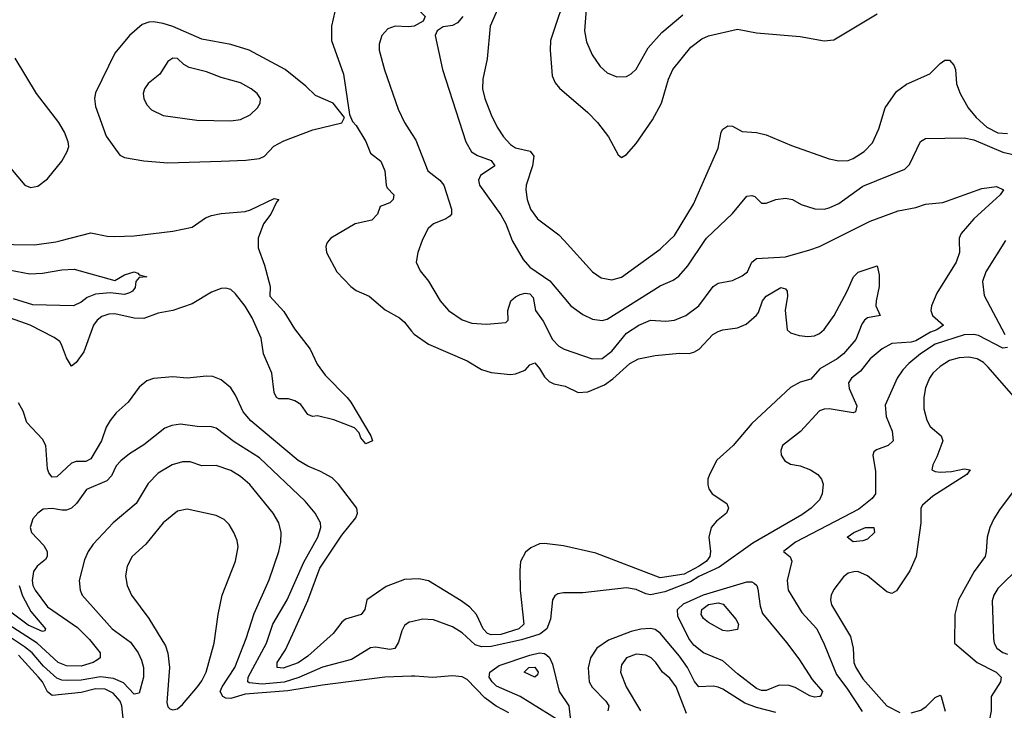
# Model space of a CAD drawing. Header units: inches. Extents: x 1305375 to 1407406, y 744550 to 841633.
# Tile 128 of 256: x 1318375 to 1322457, y 798052 to 800916. Entities that reach past the tile are written whole.
import ezdxf

# ---------------------------------------------------------------- set-up
doc = ezdxf.new("R2010")
doc.units = ezdxf.units.IN
doc.header["$MEASUREMENT"] = 0
for name, color, linetype in [('B3719', 7, 'Continuous'), ('B3729', 7, 'Continuous'), ('B3810', 7, 'Continuous'), ('B3820', 7, 'Continuous')]:
    doc.layers.add(name, color=color, linetype=linetype)

msp = doc.modelspace()

# ---------------------------------------------------------------- linework, layer by layer
at = {"layer": 'B3719', "color": 5}
for points, elevation in [([(1318263, 800000), (1318291.5, 799991.5), (1318350, 799983.5), (1318437.1, 799982.9), (1318525.7, 799994.3), (1318547.4, 800000)], 1180), ([(1319363.5, 800000), (1319364.2, 799970), (1319390, 799898), (1319413.8, 799810), (1319412.7, 799770), (1319470, 799706.3), (1319513.9, 799633.9), (1319579, 799550), (1319607.9, 799487.9), (1319641.8, 799441.8), (1319732.7, 799350), (1319747.3, 799330), (1319830.8, 799190), (1319837.3, 799170), (1319810, 799156.9), (1319790, 799182.4), (1319782.5, 799202.5), (1319763.3, 799223.3), (1319676.8, 799256.8), (1319610, 799273.3), (1319588.8, 799271.2), (1319570, 799278.7), (1319540.5, 799320.5), (1319516.1, 799336.1), (1319490, 799343.3), (1319450, 799343.9), (1319440.2, 799350), (1319430.5, 799370), (1319419.9, 799450), (1319386.2, 799530), (1319375.8, 799595.8), (1319339.3, 799679.4), (1319310, 799727.5), (1319270, 799779.5), (1319250, 799797.2), (1319230, 799803), (1319210, 799800.8), (1319170, 799786.2), (1319090, 799737.5), (1319010.4, 799709.6), (1318950, 799698.5), (1318890, 799676.9), (1318850, 799678.5), (1318770, 799696.9), (1318745.1, 799694.9), (1318715.3, 799684.7), (1318696.8, 799670), (1318681.9, 799650), (1318640.8, 799539.2), (1318610, 799494.3), (1318590, 799479.5), (1318570, 799514.5), (1318549.1, 799569.1), (1318541.2, 799581.2), (1318518.2, 799598.1), (1318418.5, 799650), (1318337.7, 799677.7)], 1180), ([(1319657.3, 800000), (1319648.9, 799990), (1319644.1, 799975.9), (1319646.5, 799950), (1319690.1, 799870.1), (1319747.6, 799810), (1319770, 799793.4), (1319823.7, 799770), (1319890, 799713.6), (1319950, 799680.4), (1319970, 799662.4), (1320000, 799624.2)], 1220), ([(1318330, 799878.9), (1318417.4, 799862.6), (1318470, 799864.7), (1318550, 799879.1), (1318601, 799881), (1318770, 799834.3), (1318810, 799858), (1318850, 799870.2), (1318865.2, 799865.2), (1318870, 799858), (1318902, 799850), (1318870, 799847.3), (1318857, 799830), (1318854.4, 799805.6), (1318843.1, 799790), (1318830, 799783.1), (1318810, 799777), (1318750, 799783.9), (1318690, 799777.8), (1318655.6, 799764.4), (1318630, 799744.4), (1318598.8, 799730), (1318430, 799734.2), (1318350, 799758.5)], 1160), ([(1320000, 798596.2), (1319970, 798594.9), (1319894.2, 798565.8), (1319814, 798510), (1319805.3, 798470), (1319790.3, 798450), (1319725.3, 798430), (1319710, 798417.8), (1319674.5, 798370), (1319570, 798276), (1319530, 798248.8), (1319467.2, 798227.2), (1319442, 798230), (1319442.7, 798250), (1319476.8, 798303.2), (1319515, 798385), (1319570, 798507.9), (1319619.1, 798640.9), (1319710, 798778.4), (1319768.1, 798850), (1319775, 798870), (1319773.4, 798890), (1319696.2, 798990), (1319670, 799016.2), (1319622.7, 799042.7), (1319570, 799064.1), (1319530, 799088.4), (1319333, 799253), (1319301.7, 799290), (1319270, 799359.1), (1319250.6, 799390), (1319210, 799422), (1319176.2, 799436.2), (1319150, 799438.2), (1319070.2, 799429.8), (1319010, 799435.3), (1318930, 799427.8), (1318902.1, 799417.9), (1318870, 799392.3), (1318824.7, 799330), (1318774.8, 799285.2), (1318750, 799253.3), (1318733.6, 799226.4), (1318714, 799170), (1318670, 799095.5), (1318650, 799084), (1318610, 799084.3), (1318590, 799076.4), (1318530, 799020.3), (1318510, 799019.4), (1318496.4, 799036.4), (1318490, 799054), (1318483.7, 799150), (1318470, 799176.8), (1318405.3, 799245.3), (1318390, 799292), (1318370, 799327.8)], 1220), ([(1320000, 798419.5), (1319990, 798417.2), (1319970, 798404), (1319958.7, 798381.3), (1319945.8, 798334.2), (1319930, 798307.8), (1319910, 798303.9), (1319850, 798314.5), (1319830, 798311.6), (1319750, 798263.4), (1319630, 798230.3), (1319532.1, 798187.9), (1319471.9, 798168.1), (1319380.9, 798160.9), (1319326.3, 798166.3), (1319321.2, 798170), (1319322.1, 798190), (1319398.9, 798330), (1319425.1, 798410), (1319484.6, 798510), (1319553.5, 798666.5), (1319611.4, 798770), (1319623.9, 798810), (1319622.6, 798830), (1319600.3, 798870), (1319559.2, 798919.2), (1319370, 799099.5), (1319264.8, 799164.8), (1319190, 799221.8), (1319170, 799227.9), (1319110.9, 799229.1), (1319041.5, 799238.5), (1319006.1, 799233.9), (1318977.3, 799222.7), (1318890, 799152.4), (1318830, 799115.3), (1318793.9, 799086.1), (1318774.7, 799065.3), (1318755.4, 799024.6), (1318736.9, 799003.1), (1318652.2, 798967.8), (1318611.1, 798910), (1318590, 798890.7), (1318570, 798882.6), (1318550, 798881.5), (1318510, 798888.6), (1318473.1, 798886.9), (1318450, 798869.6), (1318430, 798846.6), (1318418.5, 798810), (1318424.5, 798790), (1318474.9, 798734.9), (1318488.9, 798710), (1318489.5, 798690), (1318482, 798678), (1318447.2, 798650), (1318432.3, 798627.7), (1318427.6, 798590), (1318430.1, 798570), (1318439.4, 798550), (1318490, 798481.8), (1318615.5, 798395.5), (1318665.2, 798345.2), (1318708.6, 798290), (1318709.2, 798270), (1318698.4, 798261.6), (1318679.7, 798250), (1318630, 798235.6), (1318570, 798236.5), (1318535.2, 798250), (1318447.4, 798330), (1318303.8, 798423.8)], 1240), ([(1320000, 798193.2), (1319889.1, 798189.1), (1319630, 798156), (1319487.3, 798132.7), (1319310, 798118.5), (1319250, 798101.4), (1319230, 798103.1), (1319217.2, 798110), (1319205.8, 798130), (1319214.1, 798150), (1319266.8, 798230), (1319314.7, 798350), (1319346.8, 798453.2), (1319410, 798592.7), (1319449.9, 798710), (1319458.2, 798750), (1319459.4, 798790), (1319448.9, 798830), (1319426.3, 798870), (1319328.9, 798988.9), (1319290, 799021.4), (1319250, 799046.1), (1319190, 799066.8), (1319130, 799066), (1319082, 799082), (1319050, 799082.6), (1319007, 799070), (1318950, 799035.9), (1318907.3, 798992.7), (1318858.2, 798910), (1318762.4, 798830), (1318679.3, 798740.7), (1318658.6, 798710), (1318643.5, 798676.5), (1318621.6, 798590), (1318626.4, 798550), (1318634.2, 798530), (1318758.6, 798390), (1318834.2, 798334.2), (1318865.9, 798290), (1318880.2, 798260.2), (1318888.7, 798230), (1318889, 798189), (1318870, 798122.8), (1318850, 798118.4), (1318805.7, 798165.7), (1318763.8, 798183.8), (1318710, 798190.5), (1318630, 798177.3), (1318575.1, 798175.1), (1318550, 798177.6), (1318530, 798185.6), (1318474.7, 798234.7), (1318427.3, 798290), (1318395.6, 798315.6), (1318290, 798384.8)], 1260), ([(1318373.6, 798570), (1318386.4, 798526.4), (1318421.9, 798461.9), (1318482.4, 798390), (1318479, 798381), (1318470, 798378.8), (1318410, 798404.8), (1318316.1, 798476.1)], 1220), ([(1318805.8, 798005.8), (1318798.6, 798070), (1318791.2, 798090), (1318762.6, 798122.6), (1318730, 798139.4), (1318690, 798141.5), (1318630, 798126.5), (1318510, 798113.9), (1318490, 798129.1), (1318469.6, 798170), (1318453.7, 798190), (1318370, 798280.4)], 1280)]:
    msp.add_lwpolyline(points, dxfattribs=dict(at, elevation=elevation))
at = {"layer": 'B3719', "color": 5, "elevation": 1280}
msp.add_lwpolyline([(1319070, 798886.8), (1319030, 798877.8), (1318970, 798829.8), (1318898.4, 798741.6), (1318842.2, 798690), (1318820.6, 798650), (1318814, 798610), (1318820.2, 798570), (1318838.2, 798530), (1318910, 798433.4), (1318980, 798320), (1318989.4, 798289.4), (1318995.7, 798230), (1318984.8, 798084.8), (1318990, 798066), (1318997.5, 798057.5), (1319010, 798054), (1319030, 798058.7), (1319050, 798076.1), (1319111.9, 798150), (1319130, 798174), (1319148.3, 798210), (1319181.8, 798330), (1319197.4, 798450), (1319214.8, 798530), (1319269.8, 798670), (1319280.7, 798730), (1319276.6, 798756.6), (1319263.5, 798790), (1319243.2, 798823.2), (1319223.1, 798843.1), (1319190, 798859.8)], close=True, dxfattribs=at)
at = {"layer": 'B3729', "color": 5}
for points, elevation in [([(1322269, 800000), (1322270.2, 799950), (1322257.3, 799910), (1322177.4, 799782.6), (1322154.2, 799730), (1322152.2, 799710), (1322158.8, 799690), (1322204.2, 799650), (1322177, 799630), (1322150, 799620.9), (1322090, 799584.9), (1322070, 799578.9), (1321990, 799573.7), (1321950, 799551.4), (1321900.2, 799510), (1321861, 799459), (1321823.6, 799430), (1321811.3, 799410), (1321812.9, 799387.1), (1321845.2, 799314.8), (1321840.3, 799290), (1321830, 799286.3), (1321730, 799301.7), (1321710, 799301.2), (1321690, 799294.4), (1321611.5, 799208.5), (1321537, 799150), (1321530.3, 799130), (1321531.7, 799110), (1321546.6, 799086.6), (1321570, 799072.6), (1321610, 799065.8), (1321653, 799050), (1321683, 799030), (1321699.3, 799010), (1321705.5, 798990), (1321701.3, 798950), (1321690, 798925.1), (1321656.5, 798890), (1321617.7, 798862.3), (1321414.5, 798745.5), (1321274.4, 798645.6), (1321190, 798607.3), (1321155.6, 798584.4), (1321050, 798543.6), (1320990, 798531.5), (1320970, 798535.4), (1320930, 798552.8), (1320890, 798560.2), (1320710, 798539), (1320630, 798539.8), (1320605.5, 798534.6), (1320593.1, 798526.9), (1320583.6, 798510), (1320575.1, 798430), (1320560.3, 798390), (1320531.7, 798368.3), (1320455.4, 798344.6), (1320330, 798316.8), (1320290, 798315.2), (1320263.5, 798323.5), (1320210, 798373.4), (1320170, 798398.5), (1320090, 798426.6), (1320044.7, 798430), (1320000, 798419.5)], 1240), ([(1320044.2, 800000), (1320025.5, 799950), (1320018.7, 799910), (1320035.1, 799875.1), (1320070, 799832.2), (1320118.4, 799750), (1320152.6, 799710), (1320210, 799671), (1320250, 799657.4), (1320310, 799652.8), (1320390, 799660.3), (1320399.7, 799670), (1320398.1, 799710), (1320411.5, 799750), (1320430, 799767.1), (1320450, 799776.9), (1320470, 799781.7), (1320490, 799778.7), (1320503.8, 799763.8), (1320514, 799710), (1320545.5, 799665.5), (1320584.1, 799590), (1320610, 799561.8), (1320632.7, 799550), (1320748.4, 799510), (1320790, 799510.7), (1320830, 799541), (1320890, 799616), (1320941.6, 799650), (1320990, 799670.1), (1321053.9, 799666.1), (1321090, 799669.4), (1321136.4, 799690), (1321191, 799730), (1321250, 799810.3), (1321270, 799823.7), (1321330, 799834.4), (1321370, 799854.4), (1321391.6, 799870), (1321409.6, 799910), (1321430, 799925.3), (1321550, 799932.1), (1321650, 799961.1), (1321690, 799975.2), (1321739.6, 800000)], 1240), ([(1320417.2, 800000), (1320418, 799998), (1320462, 799922), (1320490.1, 799890.1), (1320572.6, 799832.6), (1320660.3, 799730), (1320710, 799693.2), (1320750, 799673.7), (1320790, 799668.3), (1320810, 799673.7), (1321030, 799811.8), (1321083.8, 799836.2), (1321107.9, 799852.1), (1321145.3, 799894.7), (1321215.2, 800000)], 1260), ([(1320631.8, 800000), (1320750, 799870.2), (1320785.8, 799845.8), (1320830, 799837.6), (1320870, 799848.6), (1321030, 799964.6), (1321067.5, 800000)], 1280), ([(1322461.1, 800000), (1322380.5, 799870), (1322366.7, 799830), (1322372.5, 799772.5), (1322459.4, 799610)], 1260), ([(1320000, 799624.2), (1320010, 799611.5), (1320070.4, 799570), (1320230, 799502), (1320290, 799465.2), (1320330, 799453.4), (1320410, 799445.1), (1320430, 799447.2), (1320470, 799463), (1320490, 799485.5), (1320510, 799492.9), (1320530, 799470.3), (1320550, 799434.7), (1320570, 799416.3), (1320590, 799405.8), (1320636.7, 799396.7), (1320690, 799369.6), (1320730, 799373.3), (1320798.7, 799401.3), (1320833.5, 799426.5), (1320904.5, 799490), (1320939.6, 799510), (1321010, 799523.2), (1321110, 799532.9), (1321150, 799531.8), (1321170, 799537), (1321191.6, 799550), (1321248.5, 799610), (1321270, 799623.2), (1321290.3, 799630.3), (1321350, 799638.3), (1321386.7, 799653.3), (1321430, 799690.4), (1321438, 799702), (1321453.9, 799750), (1321469, 799770), (1321530, 799804.9), (1321550, 799799.5), (1321556.2, 799790), (1321557.8, 799770), (1321548.3, 799710), (1321556.5, 799630), (1321570, 799618), (1321606.8, 799606.8), (1321642.4, 799602.4), (1321670, 799605), (1321690, 799614.5), (1321710, 799631.6), (1321751, 799689), (1321805.5, 799790), (1321831.8, 799850), (1321851.2, 799868.8), (1321930, 799896), (1321937.6, 799857.6), (1321937.8, 799810), (1321924.8, 799750), (1321924.7, 799730), (1321942, 799690), (1321890, 799680.2), (1321877.2, 799670), (1321866.2, 799653.8), (1321841, 799590), (1321790, 799530.6), (1321764, 799510), (1321691.8, 799468.2), (1321655, 799425), (1321610, 799413.3), (1321570, 799391.3), (1321410, 799242.1), (1321332.8, 799150), (1321264.4, 799090), (1321234.4, 799030), (1321227.6, 799010), (1321227.6, 798987.6), (1321232.2, 798970), (1321246, 798950), (1321306.8, 798910), (1321313, 798890), (1321305.5, 798870), (1321263.1, 798836.9), (1321240.9, 798810), (1321232.3, 798770), (1321239.1, 798710), (1321236.3, 798690), (1321222.5, 798670), (1321191.2, 798650), (1321130, 798616.9), (1321030, 798602.1), (1320763.4, 798703.4), (1320630, 798734.7), (1320550, 798744.2), (1320530, 798742), (1320493.6, 798726.4), (1320471.7, 798708.3), (1320451.4, 798668.6), (1320447.8, 798632.2), (1320449.6, 798550), (1320465.4, 798410), (1320443.8, 798390), (1320370, 798366.3), (1320330, 798364.8), (1320314.8, 798370), (1320296.5, 798390), (1320269.2, 798450), (1320240.5, 798480.5), (1320205.8, 798505.8), (1320070, 798588.5), (1320030, 798597.6), (1320000, 798596.2)], 1220), ([(1322470, 799557.2), (1322450, 799553.5), (1322350, 799606.4), (1322330, 799611.3), (1322290, 799609.6), (1322169.4, 799570), (1322109.4, 799530), (1322061, 799490), (1322036, 799464), (1322013.1, 799430), (1321962.7, 799317.3), (1321966.7, 799270), (1321992.2, 799210), (1321996.5, 799170), (1321975.5, 799150), (1321927.1, 799132.9), (1321915.6, 799124.4), (1321911.8, 799110), (1321922.7, 799042.7), (1321923.2, 798950), (1321909.4, 798930), (1321853.6, 798886.4), (1321591.5, 798750), (1321541.6, 798710), (1321569.1, 798689.1), (1321575.8, 798670), (1321556.6, 798590), (1321561, 798550), (1321617.9, 798457.9), (1321679.1, 798390), (1321710, 798326), (1321760.4, 798200.4), (1321803.8, 798143.8), (1321867.5, 798047.5)], 1260), ([(1322503.8, 799343.8), (1322390, 799475.4), (1322370, 799494.3), (1322343.6, 799510), (1322310, 799516.5), (1322270, 799514), (1322230, 799502.2), (1322190, 799478.3), (1322160.8, 799450), (1322147, 799430), (1322130.1, 799390), (1322122.8, 799350), (1322122.4, 799302.4), (1322134.8, 799254.8), (1322149.6, 799229.6), (1322194.7, 799190), (1322201.4, 799170), (1322177.1, 799102.9), (1322160.2, 799070), (1322156.4, 799050), (1322170, 799042.4), (1322190, 799039.3), (1322237.1, 799042.9), (1322290, 799054), (1322314.8, 799050), (1322301.6, 799030), (1322159.7, 798940.3), (1322117.7, 798902.3), (1322110.9, 798890), (1322110.1, 798829.9), (1322091.6, 798690), (1322064.8, 798630), (1322010, 798546.9), (1321990, 798536.8), (1321970, 798543.2), (1321890, 798609.1), (1321850, 798627.2), (1321833, 798627), (1321810, 798620.4), (1321790, 798606.3), (1321750, 798553.6), (1321738.9, 798530), (1321735.6, 798510), (1321740.7, 798490), (1321818.8, 798358.8), (1321830.1, 798310.1), (1321833.2, 798250), (1321840.6, 798230), (1321870, 798183.1), (1321969.2, 798070), (1322023.3, 798043.3)], 1280), ([(1322510, 798981), (1322436.4, 798883.6), (1322413.8, 798846.2), (1322396.2, 798810), (1322384.8, 798770), (1322382, 798710), (1322376.6, 798690), (1322332.1, 798627.9), (1322267.1, 798510), (1322251.6, 798450), (1322250.2, 798330.2), (1322344.2, 798250), (1322422.3, 798210), (1322443.2, 798190), (1322440.7, 798170), (1322402.1, 798110), (1322402.3, 798050), (1322382.3, 797950), (1322383.8, 797870), (1322398.5, 797770), (1322410, 797736.6), (1322446.2, 797686.2), (1322468, 797668)], 1320), ([(1322523.5, 798650), (1322430, 798556.8), (1322413.5, 798530), (1322406.2, 798506.2), (1322412.1, 798350), (1322414.6, 798330), (1322425.8, 798310), (1322450, 798291.5), (1322470, 798284.5)], 1340), ([(1321510, 798043.6), (1321430, 798063.4), (1321381.7, 798081.7), (1321290, 798139.2), (1321270, 798147.5), (1321250, 798151.6), (1321190, 798149.2), (1321171.8, 798171.8), (1321143.5, 798230), (1321110, 798276.2), (1321030, 798371.3), (1321010, 798386.9), (1320990, 798391.7), (1320950, 798388.4), (1320910, 798378.4), (1320816.6, 798343.4), (1320767.8, 798310), (1320742, 798270), (1320732.1, 798227.9), (1320736.3, 798170), (1320748, 798148), (1320804.8, 798090), (1320817.7, 798070), (1320812.8, 798050)], 1260), ([(1321138.6, 798038.6), (1321096.2, 798150), (1321070, 798185.7), (1321039.8, 798210), (1321012.2, 798250), (1320992.5, 798270), (1320970, 798281.2), (1320930, 798285.4), (1320890, 798269.8), (1320870, 798240.7), (1320865.7, 798210), (1320889.4, 798150), (1320948.3, 798050)], 1280), ([(1320402.2, 798042.2), (1320350, 798069.9), (1320303.7, 798103.7), (1320230, 798180.2), (1320210, 798190.7), (1320170, 798195.4), (1320087.9, 798187.9), (1320013.7, 798193.7), (1320000, 798193.2)], 1260), ([(1322070, 798041), (1322110, 798052.9), (1322132.8, 798067.2), (1322170, 798105), (1322190, 798114.4), (1322195.3, 798110), (1322211, 798049)], 1280)]:
    msp.add_lwpolyline(points, dxfattribs=dict(at, elevation=elevation))
for points, elevation in [([(1321830, 798751.2), (1321805.4, 798770), (1321833, 798790), (1321880.7, 798810), (1321916.4, 798810), (1321918.5, 798790), (1321890, 798762.3), (1321870, 798754.5)], 1260), ([(1321670, 798107.1), (1321650, 798111.7), (1321590, 798147.1), (1321565.1, 798154.9), (1321523.1, 798156.9), (1321470, 798134.1), (1321450, 798134.5), (1321430, 798143), (1321350, 798203), (1321290, 798257.8), (1321210, 798290.5), (1321170, 798322.6), (1321148.5, 798350), (1321103.1, 798443.1), (1321101.6, 798470), (1321126.3, 798493.7), (1321209.5, 798530.5), (1321390, 798585.2), (1321410, 798585.1), (1321419.8, 798579.8), (1321430.1, 798570.1), (1321434.7, 798554.7), (1321443.9, 798483.9), (1321454.3, 798454.2), (1321553.7, 798333.7), (1321605.4, 798265.4), (1321659.6, 798179.6), (1321703.2, 798130), (1321694.9, 798110), (1321690, 798108.7)], 1240), ([(1321310, 798379.8), (1321290, 798383.5), (1321230, 798416.8), (1321210, 798432.3), (1321199.5, 798450), (1321202.8, 798470), (1321230, 798491.1), (1321270, 798498), (1321291.6, 798491.6), (1321344.2, 798430), (1321354.3, 798410), (1321350, 798387.1)], 1220), ([(1320650, 797984.8), (1320449.3, 798109.3), (1320352.2, 798152.2), (1320333.4, 798170), (1320321.4, 798190), (1320324.1, 798210), (1320362.2, 798237.8), (1320490, 798281), (1320530, 798289.8), (1320550, 798287.5), (1320561, 798281), (1320570.8, 798270.8), (1320583.2, 798243.2), (1320612, 798130), (1320652, 798070), (1320658.7, 798010)], 1240), ([(1320510, 798189.9), (1320466, 798210), (1320486.2, 798230), (1320510.4, 798230.4), (1320523.9, 798210), (1320521.3, 798198.7)], 1220)]:
    msp.add_lwpolyline(points, close=True, dxfattribs=dict(at, elevation=elevation))
at = {"layer": 'B3810', "color": 5}
for points, elevation in [([(1319682, 800950), (1319668.3, 800890), (1319668.2, 800830), (1319717.9, 800690), (1319742.5, 800522.5), (1319754.6, 800494.6), (1319770, 800478), (1319810, 800410.4), (1319830, 800362), (1319872.6, 800330), (1319888.8, 800290), (1319894, 800230), (1319898.8, 800218.8), (1319925.5, 800190), (1319923, 800170), (1319910, 800157), (1319870, 800141.2), (1319858.3, 800110), (1319834.9, 800085.1), (1319765.5, 800070), (1319665.7, 800010), (1319657.3, 800000)], 1220), ([(1320000, 800888.3), (1319986.1, 800886.1), (1319931, 800889), (1319901.5, 800878.5), (1319876.9, 800850), (1319865.2, 800814.8), (1319865.8, 800790), (1319888, 800708), (1319944.5, 800544.5), (1319970.2, 800490), (1320000, 800443.9)], 1240), ([(1318339.3, 800299.3), (1318396.4, 800230), (1318420.4, 800220.4), (1318450, 800225.6), (1318490, 800255.8), (1318549.8, 800330), (1318572.8, 800370), (1318578.4, 800390), (1318576.2, 800410), (1318561, 800450), (1318537, 800490), (1318445.6, 800610), (1318356.5, 800756.5)], 1220), ([(1318547.4, 800000), (1318670, 800031.9), (1318738.4, 800018.4), (1318770, 800016.8), (1318850, 800019.5), (1319010, 800038.5), (1319090, 800055.4), (1319146.2, 800093.8), (1319170, 800104.7), (1319210, 800113.1), (1319310, 800120.7), (1319332.6, 800127.4), (1319430, 800174.3), (1319450, 800170.4), (1319440.1, 800159.9), (1319416, 800110), (1319385.7, 800070), (1319363.3, 800010), (1319363.5, 800000)], 1180)]:
    msp.add_lwpolyline(points, dxfattribs=dict(at, elevation=elevation))
for points, elevation in [([(1318930, 800907.3), (1318910, 800906.5), (1318883.5, 800896.5), (1318830, 800850.9), (1318770, 800777.4), (1318690, 800613.5), (1318685.9, 800590), (1318690, 800555.5), (1318733.3, 800433.3), (1318790, 800354), (1318810, 800344.3), (1318890, 800330.3), (1318990, 800323.2), (1319210, 800329.5), (1319313.3, 800333.3), (1319370, 800341.1), (1319390.5, 800350), (1319428.5, 800391.5), (1319470, 800414.4), (1319590, 800459.2), (1319711.3, 800488.7), (1319721.2, 800510), (1319675.1, 800570), (1319601.6, 800601.6), (1319561, 800641), (1319476, 800710), (1319326.6, 800790), (1319250, 800813.7), (1319130, 800835.9), (1319010, 800888.6), (1318970, 800899.8)], 1220), ([(1319010, 800756.3), (1318990, 800742.4), (1318956.5, 800690), (1318908.5, 800651.5), (1318893, 800630), (1318887.6, 800610), (1318889.3, 800590), (1318903, 800563), (1318922.2, 800542.2), (1318970, 800518.9), (1319110, 800499.6), (1319250, 800496.5), (1319290, 800502.4), (1319330, 800521.1), (1319361, 800550), (1319372, 800570), (1319373.1, 800590), (1319359.7, 800610), (1319334.3, 800630), (1319290, 800654.3), (1319210, 800676.1), (1319150, 800699.9), (1319078.2, 800718.2), (1319055.4, 800730), (1319030, 800755.1)], 1240)]:
    msp.add_lwpolyline(points, close=True, dxfattribs=dict(at, elevation=elevation))
at = {"layer": 'B3820', "color": 5}
for points, elevation in [([(1320649.3, 801050), (1320575.8, 800830), (1320574.4, 800790), (1320583.1, 800683.1), (1320594.6, 800654.6), (1320612.7, 800632.7), (1320730.7, 800530.7), (1320770.2, 800490), (1320816, 800430), (1320856, 800356), (1320870, 800344.7), (1320890, 800357.3), (1320930, 800403.1), (1320998.8, 800501.2), (1321035, 800570), (1321065, 800670), (1321082, 800710), (1321157.5, 800802.5), (1321203.4, 800836.6), (1321231, 800849), (1321350, 800876.3), (1321430, 800861.9), (1321610, 800847), (1321710, 800829.1), (1321750, 800832.4), (1321930, 800940.2)], 1320), ([(1320730.1, 801050), (1320715.8, 800870), (1320724.3, 800824.3), (1320747.9, 800770), (1320781.6, 800721.6), (1320810, 800696.1), (1320850, 800679.7), (1320890, 800680.2), (1320910, 800691.5), (1320930, 800711.6), (1320980.5, 800799.5), (1321037.2, 800862.8), (1321123.6, 800936.4)], 1340), ([(1320000, 800988.7), (1320010, 800975.3), (1320055.8, 800930), (1320047.7, 800910), (1320010, 800889.9), (1320000, 800888.3)], 1240), ([(1320369.2, 800990), (1320325.2, 800890), (1320313.6, 800753.6), (1320295.6, 800670), (1320293.2, 800630), (1320302.7, 800590), (1320330, 800521.5), (1320355, 800470), (1320380.5, 800430), (1320410, 800399), (1320430, 800385), (1320490.6, 800370.6), (1320506.2, 800350), (1320501.5, 800310), (1320475.3, 800230), (1320473.9, 800210), (1320479.4, 800170), (1320493.2, 800130), (1320521.6, 800090), (1320610, 800024), (1320631.8, 800000)], 1280), ([(1320212.5, 800930), (1320190, 800903.6), (1320170, 800892.1), (1320130, 800887.1), (1320105.6, 800870), (1320096.9, 800850), (1320127.3, 800710), (1320224.6, 800410), (1320248.6, 800368.6), (1320273.4, 800353.4), (1320330, 800331.8), (1320344.6, 800310), (1320285, 800270), (1320276.6, 800250), (1320281.8, 800230), (1320370, 800107.4), (1320390.2, 800070), (1320417.2, 800000)], 1260), ([(1321067.5, 800000), (1321090, 800021.3), (1321168.4, 800151.6), (1321270, 800383.7), (1321283.4, 800450), (1321290, 800461.5), (1321310, 800475.7), (1321330, 800474.1), (1321370, 800452.1), (1321430, 800447.9), (1321470, 800439.1), (1321574.5, 800394.5), (1321730, 800339.7), (1321770, 800331.1), (1321810, 800332.3), (1321830, 800340.2), (1321875.8, 800370), (1321910, 800405.7), (1321935.8, 800464.2), (1321962.6, 800550), (1322010, 800618), (1322051.7, 800648.3), (1322147.8, 800692.2), (1322190, 800734.9), (1322210, 800748.7), (1322230, 800748.4), (1322247, 800727), (1322253.6, 800710), (1322258.6, 800650), (1322273.8, 800610), (1322306.3, 800550), (1322339.5, 800510), (1322383.9, 800470), (1322430, 800447.1), (1322470, 800444.6)], 1280), ([(1320000, 800443.9), (1320017.2, 800417.2), (1320067.2, 800290), (1320117, 800250), (1320132.9, 800230), (1320164.5, 800130), (1320165.3, 800110), (1320158.7, 800101.3), (1320141.6, 800090), (1320090.1, 800069.9), (1320068.3, 800050), (1320050, 800015.6), (1320044.2, 800000)], 1240), ([(1321215.2, 800000), (1321221.8, 800010), (1321330, 800112.7), (1321390, 800184.9), (1321410, 800187.5), (1321422.3, 800182.3), (1321450, 800155.2), (1321470, 800155.5), (1321510, 800171.1), (1321550, 800175.8), (1321578.8, 800170), (1321614.8, 800150), (1321671.4, 800131.4), (1321710, 800130.2), (1321730, 800135.3), (1321770, 800153.5), (1321870, 800226), (1322044.4, 800295.6), (1322063.7, 800316.3), (1322108.7, 800411.3), (1322130, 800423.1), (1322290, 800425.9), (1322330, 800418.3), (1322450, 800367), (1322529.1, 800349.1)], 1260), ([(1321739.6, 800000), (1321900, 800080), (1322016.9, 800123.1), (1322090, 800137.5), (1322130, 800151.3), (1322201.3, 800158.7), (1322363.9, 800216.1), (1322424.5, 800224.5), (1322453.4, 800210), (1322439.6, 800190), (1322330, 800089.9), (1322277.9, 800030), (1322268.8, 800010), (1322269, 800000)], 1240)]:
    msp.add_lwpolyline(points, dxfattribs=dict(at, elevation=elevation))

doc.saveas('drawing.dxf')
